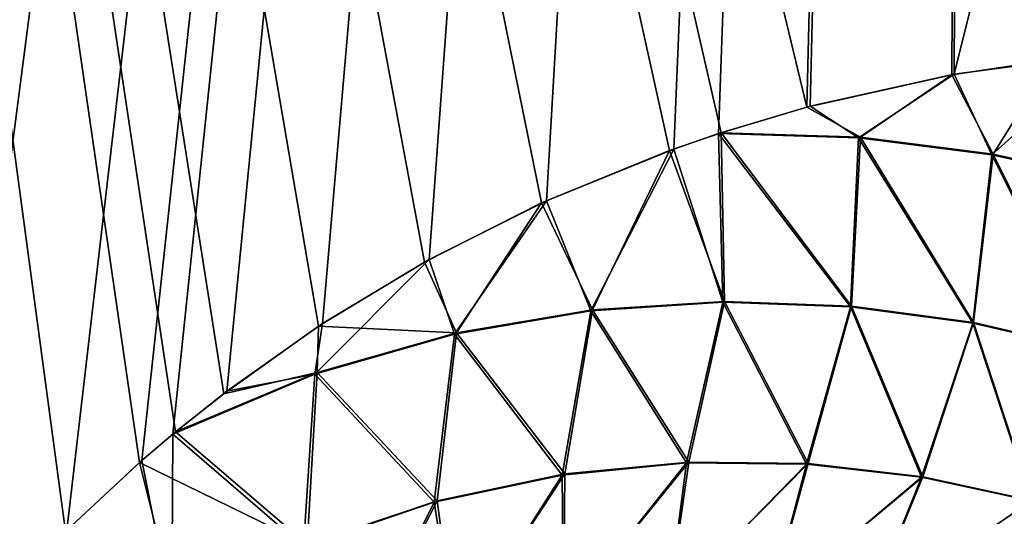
# Model space of a CAD drawing. Header units: millimetres. Extents: x -272 to -228, y -64 to 39.
# Tile 163 of 245: x -238.716 to -238.095, y -3.805 to -3.491. Entities that reach past the tile are written whole.
import ezdxf

# ---------------------------------------------------------------- set-up
doc = ezdxf.new("R2010")
doc.units = ezdxf.units.MM
doc.header["$LTSCALE"] = 26.699852
for name, color, linetype in [('133', 7, 'CONTINUOUS'), ('134', 7, 'CONTINUOUS'), ('156', 7, 'CONTINUOUS'), ('185', 7, 'CONTINUOUS')]:
    doc.layers.add(name, color=color, linetype=linetype)

msp = doc.modelspace()

# ---------------------------------------------------------------- linework, layer by layer
at = {"layer": '133', "color": 31, "linetype": 'Continuous', "true_color": 0xffba99}
for points in [[(-238.10443, 1.18245, 13.04881), (-239.35917, 1.18245, 14.09074), (-238.21933, -3.54631, 13.04162), (-238.10443, 1.18245, 13.04881)], [(-238.21933, -3.54631, 13.04162), (-239.35917, 1.18245, 14.09074), (-238.27342, -3.56251, 13.0899), (-238.21933, -3.54631, 13.04162)], [(-238.27342, -3.56251, 13.0899), (-239.35917, 1.18245, 14.09074), (-238.30608, -3.57375, 13.11882), (-238.27342, -3.56251, 13.0899)], [(-238.30608, -3.57375, 13.11882), (-239.35917, 1.18245, 14.09074), (-238.3867, -3.60679, 13.18947), (-238.30608, -3.57375, 13.11882)], [(-238.3867, -3.60679, 13.18947), (-239.35917, 1.18245, 14.09074), (-238.46058, -3.6441, 13.25329), (-238.3867, -3.60679, 13.18947)], [(-238.46058, -3.6441, 13.25329), (-239.35917, 1.18245, 14.09074), (-238.52745, -3.6846, 13.31029), (-238.46058, -3.6441, 13.25329)], [(-238.52745, -3.6846, 13.31029), (-239.35917, 1.18245, 14.09074), (-238.58732, -3.72718, 13.36068), (-238.52745, -3.6846, 13.31029)], [(-238.58732, -3.72718, 13.36068), (-239.35917, 1.18245, 14.09074), (-238.61781, -3.7513, 13.38611), (-238.58732, -3.72718, 13.36068)], [(-238.61781, -3.7513, 13.38611), (-239.35917, 1.18245, 14.09074), (-238.64046, -3.77062, 13.40489), (-238.61781, -3.7513, 13.38611)], [(-238.64046, -3.77062, 13.40489), (-239.35917, 1.18245, 14.09074), (-238.68722, -3.81414, 13.44339), (-238.64046, -3.77062, 13.40489)], [(-238.68722, -3.81414, 13.44339), (-239.35917, 1.18245, 14.09074), (-238.7634, -3.89881, 13.50521), (-238.68722, -3.81414, 13.44339)], [(-238.1278, -3.52585, 12.95884), (-238.10443, 1.18245, 13.04881), (-238.21933, -3.54631, 13.04162), (-238.1278, -3.52585, 12.95884)], [(-238.06469, -3.51642, 12.90096), (-238.10443, 1.18245, 13.04881), (-238.1278, -3.52585, 12.95884), (-238.06469, -3.51642, 12.90096)], [(-236.95119, 1.18245, 11.89557), (-238.10443, 1.18245, 13.04881), (-237.93511, -3.50872, 12.78004), (-236.95119, 1.18245, 11.89557)], [(-237.93511, -3.50872, 12.78004), (-238.10443, 1.18245, 13.04881), (-238.00051, -3.51076, 12.84142), (-237.93511, -3.50872, 12.78004)], [(-238.00051, -3.51076, 12.84142), (-238.10443, 1.18245, 13.04881), (-238.06469, -3.51642, 12.90096), (-238.00051, -3.51076, 12.84142)]]:
    msp.add_3dface(points, dxfattribs=at)
at = {"layer": '134', "color": 31, "linetype": 'Continuous', "true_color": 0xffba99}
for points in [[(-238.10443, 1.18245, -13.04881), (-238.96085, -4.31875, -13.65765), (-239.35917, 1.18245, -14.09074), (-238.10443, 1.18245, -13.04881)], [(-238.95741, -4.30243, -13.65524), (-238.96085, -4.31875, -13.65765), (-238.10443, 1.18245, -13.04881), (-238.95741, -4.30243, -13.65524)], [(-238.93745, -4.22642, -13.64078), (-238.95741, -4.30243, -13.65524), (-238.10443, 1.18245, -13.04881), (-238.93745, -4.22642, -13.64078)], [(-238.90577, -4.13847, -13.61701), (-238.93745, -4.22642, -13.64078), (-238.10443, 1.18245, -13.04881), (-238.90577, -4.13847, -13.61701)], [(-238.8675, -4.05709, -13.58757), (-238.90577, -4.13847, -13.61701), (-238.10443, 1.18245, -13.04881), (-238.8675, -4.05709, -13.58757)], [(-238.82191, -3.9795, -13.55185), (-238.8675, -4.05709, -13.58757), (-238.10443, 1.18245, -13.04881), (-238.82191, -3.9795, -13.55185)], [(-238.76359, -3.89905, -13.50536), (-238.82191, -3.9795, -13.55185), (-238.10443, 1.18245, -13.04881), (-238.76359, -3.89905, -13.50536)], [(-238.68635, -3.81328, -13.44267), (-238.76359, -3.89905, -13.50536), (-238.10443, 1.18245, -13.04881), (-238.68635, -3.81328, -13.44267)], [(-238.63899, -3.76934, -13.40368), (-238.68635, -3.81328, -13.44267), (-238.10443, 1.18245, -13.04881), (-238.63899, -3.76934, -13.40368)], [(-238.61946, -3.75268, -13.38749), (-238.63899, -3.76934, -13.40368), (-238.10443, 1.18245, -13.04881), (-238.61946, -3.75268, -13.38749)], [(-238.58528, -3.72562, -13.35897), (-238.61946, -3.75268, -13.38749), (-238.10443, 1.18245, -13.04881), (-238.58528, -3.72562, -13.35897)], [(-238.52489, -3.68292, -13.30812), (-238.58528, -3.72562, -13.35897), (-238.10443, 1.18245, -13.04881), (-238.52489, -3.68292, -13.30812)], [(-238.45767, -3.64249, -13.2508), (-238.52489, -3.68292, -13.30812), (-238.10443, 1.18245, -13.04881), (-238.45767, -3.64249, -13.2508)], [(-238.38371, -3.60542, -13.18687), (-238.45767, -3.64249, -13.2508), (-238.10443, 1.18245, -13.04881), (-238.38371, -3.60542, -13.18687)], [(-238.30332, -3.57275, -13.11638), (-238.38371, -3.60542, -13.18687), (-238.10443, 1.18245, -13.04881), (-238.30332, -3.57275, -13.11638)], [(-238.27508, -3.56305, -13.09137), (-238.30332, -3.57275, -13.11638), (-238.10443, 1.18245, -13.04881), (-238.27508, -3.56305, -13.09137)], [(-238.21714, -3.54572, -13.03965), (-238.27508, -3.56305, -13.09137), (-238.10443, 1.18245, -13.04881), (-238.21714, -3.54572, -13.03965)], [(-238.12633, -3.52558, -12.9575), (-238.21714, -3.54572, -13.03965), (-238.10443, 1.18245, -13.04881), (-238.12633, -3.52558, -12.9575)], [(-238.03205, -3.51307, -12.87076), (-238.12633, -3.52558, -12.9575), (-236.95119, 1.18245, -11.89557), (-238.03205, -3.51307, -12.87076)], [(-236.95119, 1.18245, -11.89557), (-238.12633, -3.52558, -12.9575), (-238.10443, 1.18245, -13.04881), (-236.95119, 1.18245, -11.89557)]]:
    msp.add_3dface(points, dxfattribs=at)
at = {"layer": '156', "color": 31, "linetype": 'Continuous', "true_color": 0xffba99}
for points in [[(-238.12633, -3.52558, -12.9575), (-238.03205, -3.51307, -12.87076), (-238.10245, -3.57643, -12.93025), (-238.12633, -3.52558, -12.9575)], [(-238.10245, -3.57643, -12.93025), (-238.03205, -3.51307, -12.87076), (-238.02173, -3.59426, -12.84985), (-238.10245, -3.57643, -12.93025)], [(-238.21714, -3.54572, -13.03965), (-238.12633, -3.52558, -12.9575), (-238.18679, -3.56569, -13.01068), (-238.21714, -3.54572, -13.03965)], [(-238.18679, -3.56569, -13.01068), (-238.12633, -3.52558, -12.9575), (-238.10245, -3.57643, -12.93025), (-238.18679, -3.56569, -13.01068)], [(-238.27508, -3.56305, -13.09137), (-238.21714, -3.54572, -13.03965), (-238.18679, -3.56569, -13.01068), (-238.27508, -3.56305, -13.09137)], [(-238.30332, -3.57275, -13.11638), (-238.27508, -3.56305, -13.09137), (-238.27223, -3.66943, -13.07069), (-238.30332, -3.57275, -13.11638)], [(-238.27508, -3.56305, -13.09137), (-238.18679, -3.56569, -13.01068), (-238.19177, -3.67234, -12.98877), (-238.27508, -3.56305, -13.09137)], [(-238.27223, -3.66943, -13.07069), (-238.27508, -3.56305, -13.09137), (-238.19177, -3.67234, -12.98877), (-238.27223, -3.66943, -13.07069)], [(-238.19177, -3.67234, -12.98877), (-238.18679, -3.56569, -13.01068), (-238.1146, -3.68266, -12.90652), (-238.19177, -3.67234, -12.98877)], [(-238.18679, -3.56569, -13.01068), (-238.10245, -3.57643, -12.93025), (-238.1146, -3.68266, -12.90652), (-238.18679, -3.56569, -13.01068)], [(-238.38371, -3.60542, -13.18687), (-238.30332, -3.57275, -13.11638), (-238.35569, -3.67482, -13.15194), (-238.38371, -3.60542, -13.18687)], [(-238.35569, -3.67482, -13.15194), (-238.30332, -3.57275, -13.11638), (-238.27223, -3.66943, -13.07069), (-238.35569, -3.67482, -13.15194)], [(-238.1146, -3.68266, -12.90652), (-238.10245, -3.57643, -12.93025), (-238.04094, -3.69963, -12.82419), (-238.1146, -3.68266, -12.90652)], [(-238.10245, -3.57643, -12.93025), (-238.02173, -3.59426, -12.84985), (-238.04094, -3.69963, -12.82419), (-238.10245, -3.57643, -12.93025)], [(-238.45767, -3.64249, -13.2508), (-238.38371, -3.60542, -13.18687), (-238.44174, -3.68956, -13.23211), (-238.45767, -3.64249, -13.2508)], [(-238.44174, -3.68956, -13.23211), (-238.38371, -3.60542, -13.18687), (-238.35569, -3.67482, -13.15194), (-238.44174, -3.68956, -13.23211)], [(-238.52489, -3.68292, -13.30812), (-238.45767, -3.64249, -13.2508), (-238.52977, -3.71487, -13.3107), (-238.52489, -3.68292, -13.30812)], [(-238.52977, -3.71487, -13.3107), (-238.45767, -3.64249, -13.2508), (-238.44174, -3.68956, -13.23211), (-238.52977, -3.71487, -13.3107)], [(-238.35569, -3.67482, -13.15194), (-238.27223, -3.66943, -13.07069), (-238.29516, -3.77089, -13.04491), (-238.35569, -3.67482, -13.15194)], [(-238.29516, -3.77089, -13.04491), (-238.27223, -3.66943, -13.07069), (-238.21945, -3.77168, -12.95886), (-238.29516, -3.77089, -13.04491)], [(-238.27223, -3.66943, -13.07069), (-238.19177, -3.67234, -12.98877), (-238.21945, -3.77168, -12.95886), (-238.27223, -3.66943, -13.07069)], [(-238.21945, -3.77168, -12.95886), (-238.19177, -3.67234, -12.98877), (-238.14691, -3.77994, -12.8722), (-238.21945, -3.77168, -12.95886)], [(-238.19177, -3.67234, -12.98877), (-238.1146, -3.68266, -12.90652), (-238.14691, -3.77994, -12.8722), (-238.19177, -3.67234, -12.98877)], [(-238.44174, -3.68956, -13.23211), (-238.35569, -3.67482, -13.15194), (-238.37368, -3.77852, -13.12994), (-238.44174, -3.68956, -13.23211)], [(-238.37368, -3.77852, -13.12994), (-238.35569, -3.67482, -13.15194), (-238.29516, -3.77089, -13.04491), (-238.37368, -3.77852, -13.12994)], [(-238.58528, -3.72562, -13.35897), (-238.52489, -3.68292, -13.30812), (-238.52977, -3.71487, -13.3107), (-238.58528, -3.72562, -13.35897)], [(-238.14691, -3.77994, -12.8722), (-238.1146, -3.68266, -12.90652), (-238.07775, -3.79487, -12.78527), (-238.14691, -3.77994, -12.8722)], [(-238.1146, -3.68266, -12.90652), (-238.04094, -3.69963, -12.82419), (-238.07775, -3.79487, -12.78527), (-238.1146, -3.68266, -12.90652)], [(-238.52977, -3.71487, -13.3107), (-238.44174, -3.68956, -13.23211), (-238.45455, -3.79572, -13.21343), (-238.52977, -3.71487, -13.3107)], [(-238.45455, -3.79572, -13.21343), (-238.44174, -3.68956, -13.23211), (-238.37368, -3.77852, -13.12994), (-238.45455, -3.79572, -13.21343)], [(-238.61946, -3.75268, -13.38749), (-238.58528, -3.72562, -13.35897), (-238.52977, -3.71487, -13.3107), (-238.61946, -3.75268, -13.38749)], [(-238.61946, -3.75268, -13.38749), (-238.52977, -3.71487, -13.3107), (-238.53704, -3.82384, -13.2947), (-238.61946, -3.75268, -13.38749)], [(-238.53704, -3.82384, -13.2947), (-238.52977, -3.71487, -13.3107), (-238.45455, -3.79572, -13.21343), (-238.53704, -3.82384, -13.2947)], [(-238.63899, -3.76934, -13.40368), (-238.61946, -3.75268, -13.38749), (-238.62007, -3.86442, -13.37284), (-238.63899, -3.76934, -13.40368)], [(-238.62007, -3.86442, -13.37284), (-238.61946, -3.75268, -13.38749), (-238.53704, -3.82384, -13.2947), (-238.62007, -3.86442, -13.37284)], [(-238.68635, -3.81328, -13.44267), (-238.63899, -3.76934, -13.40368), (-238.62007, -3.86442, -13.37284), (-238.68635, -3.81328, -13.44267)], [(-238.37368, -3.77852, -13.12994), (-238.29516, -3.77089, -13.04491), (-238.37294, -3.8684, -13.05612), (-238.37368, -3.77852, -13.12994)], [(-238.37294, -3.8684, -13.05612), (-238.29516, -3.77089, -13.04491), (-238.30698, -3.8612, -12.97461), (-238.37294, -3.8684, -13.05612)], [(-238.29516, -3.77089, -13.04491), (-238.21945, -3.77168, -12.95886), (-238.30698, -3.8612, -12.97461), (-238.29516, -3.77089, -13.04491)], [(-238.30698, -3.8612, -12.97461), (-238.21945, -3.77168, -12.95886), (-238.24312, -3.86076, -12.89198), (-238.30698, -3.8612, -12.97461)], [(-238.21945, -3.77168, -12.95886), (-238.14691, -3.77994, -12.8722), (-238.24312, -3.86076, -12.89198), (-238.21945, -3.77168, -12.95886)], [(-238.45455, -3.79572, -13.21343), (-238.37368, -3.77852, -13.12994), (-238.44063, -3.8832, -13.13604), (-238.45455, -3.79572, -13.21343)], [(-238.44063, -3.8832, -13.13604), (-238.37368, -3.77852, -13.12994), (-238.37294, -3.8684, -13.05612), (-238.44063, -3.8832, -13.13604)], [(-238.24312, -3.86076, -12.89198), (-238.14691, -3.77994, -12.8722), (-238.18163, -3.86637, -12.80861), (-238.24312, -3.86076, -12.89198)], [(-238.14691, -3.77994, -12.8722), (-238.07775, -3.79487, -12.78527), (-238.18163, -3.86637, -12.80861), (-238.14691, -3.77994, -12.8722)], [(-238.53704, -3.82384, -13.2947), (-238.45455, -3.79572, -13.21343), (-238.50952, -3.9066, -13.21378), (-238.53704, -3.82384, -13.2947)], [(-238.50952, -3.9066, -13.21378), (-238.45455, -3.79572, -13.21343), (-238.44063, -3.8832, -13.13604), (-238.50952, -3.9066, -13.21378)], [(-238.18163, -3.86637, -12.80861), (-238.07775, -3.79487, -12.78527), (-238.12269, -3.87743, -12.72481), (-238.18163, -3.86637, -12.80861)], [(-238.07775, -3.79487, -12.78527), (-238.01218, -3.8158, -12.6984), (-238.12269, -3.87743, -12.72481), (-238.07775, -3.79487, -12.78527)]]:
    msp.add_3dface(points, dxfattribs=at)
at = {"layer": '185', "color": 31, "linetype": 'Continuous', "true_color": 0xffba99}
for points in [[(-238.06469, -3.51642, 12.90096), (-238.1278, -3.52585, 12.95884), (-238.10161, -3.57603, 12.92953), (-238.06469, -3.51642, 12.90096)], [(-238.06469, -3.51642, 12.90096), (-238.10161, -3.57603, 12.92953), (-238.02129, -3.59382, 12.84954), (-238.06469, -3.51642, 12.90096)], [(-238.1278, -3.52585, 12.95884), (-238.21933, -3.54631, 13.04162), (-238.18553, -3.56525, 13.00955), (-238.1278, -3.52585, 12.95884)], [(-238.1278, -3.52585, 12.95884), (-238.18553, -3.56525, 13.00955), (-238.10161, -3.57603, 12.92953), (-238.1278, -3.52585, 12.95884)], [(-238.21933, -3.54631, 13.04162), (-238.27342, -3.56251, 13.0899), (-238.18553, -3.56525, 13.00955), (-238.21933, -3.54631, 13.04162)], [(-238.27342, -3.56251, 13.0899), (-238.30608, -3.57375, 13.11882), (-238.27136, -3.6689, 13.07), (-238.27342, -3.56251, 13.0899)], [(-238.27342, -3.56251, 13.0899), (-238.27136, -3.6689, 13.07), (-238.1911, -3.67187, 12.98829), (-238.27342, -3.56251, 13.0899)], [(-238.27342, -3.56251, 13.0899), (-238.1911, -3.67187, 12.98829), (-238.18553, -3.56525, 13.00955), (-238.27342, -3.56251, 13.0899)], [(-238.1911, -3.67187, 12.98829), (-238.11411, -3.68221, 12.90625), (-238.18553, -3.56525, 13.00955), (-238.1911, -3.67187, 12.98829)], [(-238.18553, -3.56525, 13.00955), (-238.11411, -3.68221, 12.90625), (-238.10161, -3.57603, 12.92953), (-238.18553, -3.56525, 13.00955)], [(-238.30608, -3.57375, 13.11882), (-238.3867, -3.60679, 13.18947), (-238.35461, -3.67417, 13.15104), (-238.30608, -3.57375, 13.11882)], [(-238.30608, -3.57375, 13.11882), (-238.35461, -3.67417, 13.15104), (-238.27136, -3.6689, 13.07), (-238.30608, -3.57375, 13.11882)], [(-238.11411, -3.68221, 12.90625), (-238.04062, -3.69918, 12.82415), (-238.10161, -3.57603, 12.92953), (-238.11411, -3.68221, 12.90625)], [(-238.10161, -3.57603, 12.92953), (-238.04062, -3.69918, 12.82415), (-238.02129, -3.59382, 12.84954), (-238.10161, -3.57603, 12.92953)], [(-238.3867, -3.60679, 13.18947), (-238.46058, -3.6441, 13.25329), (-238.44045, -3.68873, 13.23102), (-238.3867, -3.60679, 13.18947)], [(-238.3867, -3.60679, 13.18947), (-238.44045, -3.68873, 13.23102), (-238.35461, -3.67417, 13.15104), (-238.3867, -3.60679, 13.18947)], [(-238.46058, -3.6441, 13.25329), (-238.52745, -3.6846, 13.31029), (-238.44045, -3.68873, 13.23102), (-238.46058, -3.6441, 13.25329)], [(-238.35461, -3.67417, 13.15104), (-238.2938, -3.77035, 13.04374), (-238.27136, -3.6689, 13.07), (-238.35461, -3.67417, 13.15104)], [(-238.2938, -3.77035, 13.04374), (-238.21841, -3.77126, 12.95803), (-238.27136, -3.6689, 13.07), (-238.2938, -3.77035, 13.04374)], [(-238.27136, -3.6689, 13.07), (-238.21841, -3.77126, 12.95803), (-238.1911, -3.67187, 12.98829), (-238.27136, -3.6689, 13.07)], [(-238.21841, -3.77126, 12.95803), (-238.14615, -3.77957, 12.87173), (-238.1911, -3.67187, 12.98829), (-238.21841, -3.77126, 12.95803)], [(-238.1911, -3.67187, 12.98829), (-238.14615, -3.77957, 12.87173), (-238.11411, -3.68221, 12.90625), (-238.1911, -3.67187, 12.98829)], [(-238.44045, -3.68873, 13.23102), (-238.372, -3.77778, 13.12844), (-238.35461, -3.67417, 13.15104), (-238.44045, -3.68873, 13.23102)], [(-238.372, -3.77778, 13.12844), (-238.2938, -3.77035, 13.04374), (-238.35461, -3.67417, 13.15104), (-238.372, -3.77778, 13.12844)], [(-238.52745, -3.6846, 13.31029), (-238.58732, -3.72718, 13.36068), (-238.52827, -3.7138, 13.30943), (-238.52745, -3.6846, 13.31029)], [(-238.52745, -3.6846, 13.31029), (-238.52827, -3.7138, 13.30943), (-238.44045, -3.68873, 13.23102), (-238.52745, -3.6846, 13.31029)], [(-238.14615, -3.77957, 12.87173), (-238.07727, -3.7945, 12.78516), (-238.11411, -3.68221, 12.90625), (-238.14615, -3.77957, 12.87173)], [(-238.11411, -3.68221, 12.90625), (-238.07727, -3.7945, 12.78516), (-238.04062, -3.69918, 12.82415), (-238.11411, -3.68221, 12.90625)], [(-238.52827, -3.7138, 13.30943), (-238.45254, -3.79468, 13.21162), (-238.44045, -3.68873, 13.23102), (-238.52827, -3.7138, 13.30943)], [(-238.45254, -3.79468, 13.21162), (-238.372, -3.77778, 13.12844), (-238.44045, -3.68873, 13.23102), (-238.45254, -3.79468, 13.21162)], [(-238.58732, -3.72718, 13.36068), (-238.61781, -3.7513, 13.38611), (-238.52827, -3.7138, 13.30943), (-238.58732, -3.72718, 13.36068)], [(-238.61781, -3.7513, 13.38611), (-238.5347, -3.82237, 13.29262), (-238.52827, -3.7138, 13.30943), (-238.61781, -3.7513, 13.38611)], [(-238.5347, -3.82237, 13.29262), (-238.45254, -3.79468, 13.21162), (-238.52827, -3.7138, 13.30943), (-238.5347, -3.82237, 13.29262)], [(-238.61781, -3.7513, 13.38611), (-238.64046, -3.77062, 13.40489), (-238.5347, -3.82237, 13.29262), (-238.61781, -3.7513, 13.38611)], [(-238.64046, -3.77062, 13.40489), (-238.68722, -3.81414, 13.44339), (-238.61744, -3.86239, 13.37056), (-238.64046, -3.77062, 13.40489)], [(-238.64046, -3.77062, 13.40489), (-238.61744, -3.86239, 13.37056), (-238.5347, -3.82237, 13.29262), (-238.64046, -3.77062, 13.40489)], [(-238.2938, -3.77035, 13.04374), (-238.372, -3.77778, 13.12844), (-238.37285, -3.86797, 13.05646), (-238.2938, -3.77035, 13.04374)], [(-238.30684, -3.86078, 12.97495), (-238.2938, -3.77035, 13.04374), (-238.37285, -3.86797, 13.05646), (-238.30684, -3.86078, 12.97495)], [(-238.21841, -3.77126, 12.95803), (-238.2938, -3.77035, 13.04374), (-238.30684, -3.86078, 12.97495), (-238.21841, -3.77126, 12.95803)], [(-238.24293, -3.86035, 12.89231), (-238.21841, -3.77126, 12.95803), (-238.30684, -3.86078, 12.97495), (-238.24293, -3.86035, 12.89231)], [(-238.14615, -3.77957, 12.87173), (-238.21841, -3.77126, 12.95803), (-238.24293, -3.86035, 12.89231), (-238.14615, -3.77957, 12.87173)], [(-238.372, -3.77778, 13.12844), (-238.45254, -3.79468, 13.21162), (-238.44059, -3.88277, 13.13639), (-238.372, -3.77778, 13.12844)], [(-238.37285, -3.86797, 13.05646), (-238.372, -3.77778, 13.12844), (-238.44059, -3.88277, 13.13639), (-238.37285, -3.86797, 13.05646)], [(-238.1814, -3.86598, 12.80893), (-238.14615, -3.77957, 12.87173), (-238.24293, -3.86035, 12.89231), (-238.1814, -3.86598, 12.80893)], [(-238.07727, -3.7945, 12.78516), (-238.14615, -3.77957, 12.87173), (-238.1814, -3.86598, 12.80893), (-238.07727, -3.7945, 12.78516)], [(-238.45254, -3.79468, 13.21162), (-238.5347, -3.82237, 13.29262), (-238.50952, -3.90618, 13.21414), (-238.45254, -3.79468, 13.21162)], [(-238.44059, -3.88277, 13.13639), (-238.45254, -3.79468, 13.21162), (-238.50952, -3.90618, 13.21414), (-238.44059, -3.88277, 13.13639)], [(-238.12243, -3.87706, 12.72513), (-238.07727, -3.7945, 12.78516), (-238.1814, -3.86598, 12.80893), (-238.12243, -3.87706, 12.72513)], [(-238.06618, -3.8931, 12.6412), (-238.07727, -3.7945, 12.78516), (-238.12243, -3.87706, 12.72513), (-238.06618, -3.8931, 12.6412)]]:
    msp.add_3dface(points, dxfattribs=at)

doc.saveas('drawing.dxf')
